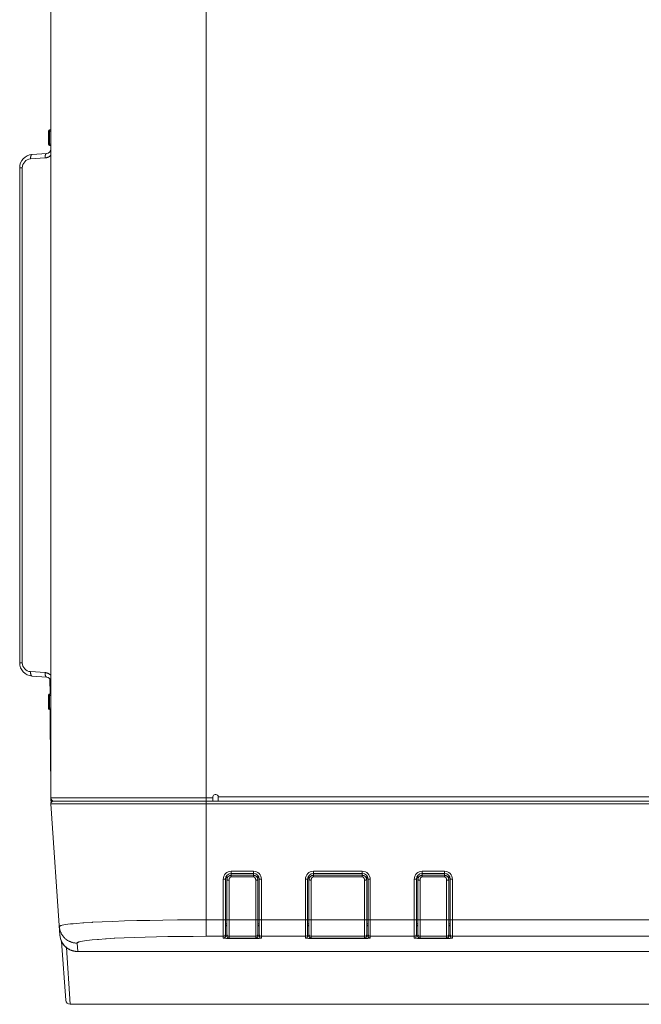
# Model space of a CAD drawing. Header units: millimetres. Extents: x 0 to 420, y -297 to 0.
# Tile 39 of 44: x 181 to 209, y -120 to -76. Entities that reach past the tile are written whole.
import ezdxf

# ---------------------------------------------------------------- set-up
doc = ezdxf.new("R2010")
doc.units = ezdxf.units.MM
doc.header["$MEASUREMENT"] = 0
doc.layers.add('レイヤー 1', color=7, linetype='Continuous', lineweight=0)

# ---------------------------------------------------------------- blocks, each defined once
blk = doc.blocks.new('Block_1')
at = {"layer": 'レイヤー 1', "color": 18, "lineweight": 18, "true_color": 0x000000}
for p, q in [((182.336, -110.901), (182.336, -35.678)), ((189.336, -110.901), (189.336, -74.881)), ((182.276, -81.371), (182.276, -80.671)), ((182.336, -80.671), (182.276, -80.671)), ((182.236, -81.331), (182.236, -80.711)), ((182.236, -80.731), (182.336, -80.731)), ((182.236, -81.311), (182.336, -81.311)), ((182.336, -81.371), (182.276, -81.371)), ((182.083, -81.933), (181.427, -81.979)), ((181.494, -81.78), (182.15, -81.734)), ((180.936, -104.663), (180.936, -82.378)), ((180.936, -82.378), (181.055, -82.378)), ((181.055, -104.663), (181.055, -82.378)), ((180.936, -104.663), (181.055, -104.663)), ((181.427, -105.062), (182.083, -105.108)), ((182.15, -105.308), (181.494, -105.262)), ((182.303, -106.071), (182.299, -105.392)), ((182.303, -105.945), (182.336, -105.945)), ((182.236, -106.731), (182.236, -106.111)), ((182.236, -106.131), (182.336, -106.131)), ((182.276, -106.771), (182.276, -106.071)), ((182.336, -106.071), (182.276, -106.071)), ((182.236, -106.711), (182.336, -106.711)), ((182.336, -106.771), (182.276, -106.771)), ((182.323, -109.5), (182.307, -106.771)), ((182.323, -109.38), (182.336, -109.38)), ((182.336, -110.741), (189.636, -110.741)), ((182.348, -110.801), (182.336, -110.801)), ((189.636, -110.901), (189.636, -110.701)), ((189.776, -110.601), (189.736, -110.601)), ((189.876, -110.701), (189.876, -110.901)), ((235.496, -110.701), (189.876, -110.701)), ((240.036, -110.901), (182.336, -110.901)), ((182.751, -116.935), (182.337, -111.008)), ((240.036, -111.008), (182.337, -111.008)), ((189.336, -116.98), (189.336, -110.901)), ((190.266, -116.957), (190.266, -114.239)), ((190.466, -114.304), (190.466, -114.052)), ((190.466, -114.052), (191.466, -114.052)), ((190.466, -114.145), (191.466, -114.145)), ((190.466, -114.231), (191.466, -114.231)), ((190.466, -114.304), (191.466, -114.304)), ((191.466, -114.052), (191.466, -114.304)), ((191.666, -114.238), (191.666, -116.957)), ((193.966, -116.957), (193.966, -114.239)), ((194.166, -114.052), (196.366, -114.052)), ((194.166, -114.304), (194.166, -114.052)), ((194.166, -114.145), (196.366, -114.145)), ((194.166, -114.231), (196.366, -114.231)), ((194.166, -114.304), (196.366, -114.304)), ((196.366, -114.052), (196.366, -114.304)), ((196.566, -114.238), (196.566, -116.957)), ((198.866, -116.957), (198.866, -114.239)), ((199.066, -114.052), (200.066, -114.052)), ((199.066, -114.304), (199.066, -114.052)), ((199.066, -114.145), (200.066, -114.145)), ((199.066, -114.231), (200.066, -114.231)), ((199.066, -114.304), (200.066, -114.304)), ((200.066, -114.052), (200.066, -114.304)), ((200.266, -114.238), (200.266, -116.957)), ((190.106, -117.057), (190.106, -114.412)), ((190.206, -116.957), (190.206, -114.405)), ((190.366, -117.057), (190.366, -114.445)), ((191.566, -114.445), (191.566, -117.057)), ((191.726, -114.405), (191.726, -116.957)), ((191.826, -114.412), (191.826, -117.057)), ((193.806, -117.057), (193.806, -114.412)), ((193.906, -116.957), (193.906, -114.405)), ((194.066, -117.057), (194.066, -114.445)), ((196.466, -114.445), (196.466, -117.057)), ((196.626, -114.405), (196.626, -116.957)), ((196.726, -114.412), (196.726, -117.057)), ((198.706, -117.057), (198.706, -114.412)), ((198.806, -116.957), (198.806, -114.405)), ((198.966, -117.057), (198.966, -114.445)), ((200.166, -114.445), (200.166, -117.057)), ((200.326, -114.405), (200.326, -116.957)), ((200.426, -114.412), (200.426, -117.057)), ((189.336, -116.236), (190.106, -116.236)), ((190.266, -116.233), (190.206, -116.233)), ((190.266, -116.418), (190.206, -116.418)), ((190.266, -116.496), (190.206, -116.496)), ((190.366, -116.236), (191.566, -116.236)), ((191.726, -116.233), (191.666, -116.233)), ((191.726, -116.418), (191.666, -116.418)), ((191.726, -116.496), (191.666, -116.496)), ((191.826, -116.236), (193.806, -116.236)), ((193.966, -116.233), (193.906, -116.233)), ((193.966, -116.418), (193.906, -116.418)), ((193.906, -116.496), (193.966, -116.496)), ((194.066, -116.236), (196.466, -116.236)), ((196.626, -116.233), (196.566, -116.233)), ((196.626, -116.418), (196.566, -116.418)), ((196.626, -116.496), (196.566, -116.496)), ((196.726, -116.236), (198.706, -116.236)), ((198.866, -116.233), (198.806, -116.233)), ((198.866, -116.418), (198.806, -116.418)), ((198.806, -116.496), (198.866, -116.496)), ((198.966, -116.236), (200.166, -116.236)), ((200.326, -116.233), (200.266, -116.233)), ((200.326, -116.418), (200.266, -116.418)), ((200.266, -116.496), (200.326, -116.496)), ((200.426, -116.236), (236.036, -116.236)), ((189.336, -116.98), (190.106, -116.98)), ((190.366, -116.98), (191.566, -116.98)), ((191.65, -117.011), (191.65, -117.011)), ((191.656, -117), (191.657, -116.998)), ((191.826, -116.98), (193.806, -116.98)), ((194.066, -116.98), (196.466, -116.98)), ((196.55, -117.011), (196.55, -117.011)), ((196.556, -117), (196.557, -116.998)), ((196.726, -116.98), (198.706, -116.98)), ((198.966, -116.98), (200.166, -116.98)), ((200.25, -117.011), (200.25, -117.011)), ((200.256, -117), (200.257, -116.998)), ((200.426, -116.98), (236.036, -116.98)), ((182.806, -117.175), (182.808, -117.18)), ((182.824, -117.217), (183.009, -119.855)), ((183.548, -117.661), (183.522, -117.285)), ((191.476, -117.062), (190.466, -117.062)), ((191.466, -117.062), (190.466, -117.062)), ((190.466, -117.076), (190.466, -117.062)), ((191.466, -117.076), (190.466, -117.076)), ((191.466, -117.076), (191.466, -117.062)), ((196.376, -117.062), (194.166, -117.062)), ((196.366, -117.062), (194.166, -117.062)), ((194.166, -117.076), (194.166, -117.062)), ((196.366, -117.076), (194.166, -117.076)), ((196.366, -117.076), (196.366, -117.062)), ((200.076, -117.062), (199.066, -117.062)), ((200.066, -117.062), (199.066, -117.062)), ((199.066, -117.076), (199.066, -117.062)), ((200.066, -117.076), (199.066, -117.076)), ((200.066, -117.076), (200.066, -117.062)), ((183.208, -120.041), (183.041, -117.487)), ((183.548, -117.662), (183.548, -117.661)), ((238.824, -117.661), (183.548, -117.661)), ((238.824, -117.662), (183.548, -117.662)), ((183.208, -120.041), (239.264, -120.041))]:
    blk.add_line(p, q, dxfattribs=at)
for points in [[(181.494, -81.78), (181.49, -81.78), (181.486, -81.781), (181.482, -81.783), (181.479, -81.784), (181.475, -81.787), (181.471, -81.79), (181.467, -81.794), (181.465, -81.796), (181.461, -81.801), (181.457, -81.807), (181.453, -81.813), (181.452, -81.815), (181.448, -81.823), (181.445, -81.831), (181.442, -81.84), (181.439, -81.85), (181.436, -81.861), (181.434, -81.87), (181.431, -81.883), (181.429, -81.896), (181.428, -81.904), (181.427, -81.919), (181.426, -81.934), (181.426, -81.949), (181.426, -81.965), (181.427, -81.979)], [(182.15, -81.734), (182.146, -81.734), (182.142, -81.735), (182.138, -81.737), (182.135, -81.739), (182.131, -81.741), (182.127, -81.744), (182.123, -81.748), (182.121, -81.751), (182.117, -81.756), (182.113, -81.761), (182.109, -81.768), (182.108, -81.769), (182.104, -81.777), (182.101, -81.785), (182.098, -81.794), (182.094, -81.804), (182.091, -81.815), (182.089, -81.824), (182.087, -81.837), (182.085, -81.85), (182.084, -81.858), (182.083, -81.873), (182.082, -81.888), (182.082, -81.903), (182.082, -81.919), (182.083, -81.933)], [(182.336, -81.818), (182.326, -81.828), (182.315, -81.838), (182.304, -81.847), (182.292, -81.856), (182.282, -81.864), (182.27, -81.872), (182.257, -81.879), (182.244, -81.886), (182.231, -81.893), (182.218, -81.899), (182.205, -81.905), (182.191, -81.91), (182.178, -81.915), (182.164, -81.919), (182.149, -81.923), (182.135, -81.926), (182.126, -81.928), (182.112, -81.93), (182.097, -81.932), (182.083, -81.933)], [(181.494, -105.262), (181.49, -105.261), (181.486, -105.26), (181.482, -105.259), (181.479, -105.257), (181.475, -105.255), (181.471, -105.251), (181.467, -105.248), (181.465, -105.245), (181.461, -105.24), (181.457, -105.234), (181.453, -105.228), (181.452, -105.226), (181.448, -105.219), (181.445, -105.21), (181.442, -105.201), (181.439, -105.191), (181.436, -105.18), (181.434, -105.171), (181.431, -105.159), (181.429, -105.145), (181.428, -105.137), (181.427, -105.123), (181.426, -105.108), (181.426, -105.092), (181.426, -105.077), (181.427, -105.062)], [(182.15, -105.308), (182.146, -105.307), (182.142, -105.306), (182.138, -105.304), (182.135, -105.303), (182.131, -105.3), (182.127, -105.297), (182.123, -105.294), (182.121, -105.291), (182.117, -105.286), (182.113, -105.28), (182.109, -105.274), (182.108, -105.272), (182.104, -105.265), (182.101, -105.256), (182.098, -105.247), (182.094, -105.237), (182.091, -105.226), (182.089, -105.217), (182.087, -105.205), (182.085, -105.191), (182.084, -105.183), (182.083, -105.169), (182.082, -105.154), (182.082, -105.138), (182.082, -105.122), (182.083, -105.108)], [(182.083, -105.108), (182.097, -105.109), (182.112, -105.111), (182.126, -105.114), (182.135, -105.115), (182.149, -105.119), (182.164, -105.122), (182.178, -105.127), (182.191, -105.131), (182.205, -105.137), (182.218, -105.142), (182.231, -105.148), (182.244, -105.155), (182.257, -105.162), (182.27, -105.17), (182.282, -105.178), (182.292, -105.185), (182.304, -105.194), (182.315, -105.203), (182.326, -105.213), (182.336, -105.223)], [(190.266, -114.438), (190.266, -114.427), (190.267, -114.417), (190.267, -114.414), (190.269, -114.403), (190.271, -114.393), (190.273, -114.383), (190.276, -114.372), (190.28, -114.362), (190.284, -114.353), (190.288, -114.343), (190.293, -114.334), (190.296, -114.33), (190.301, -114.321), (190.308, -114.312), (190.314, -114.304), (190.321, -114.296), (190.327, -114.289), (190.335, -114.282), (190.342, -114.276), (190.351, -114.269), (190.359, -114.264), (190.368, -114.258), (190.377, -114.253), (190.386, -114.249), (190.395, -114.245), (190.396, -114.245), (190.405, -114.241), (190.415, -114.238), (190.425, -114.236), (190.435, -114.234), (190.445, -114.232), (190.446, -114.232), (190.456, -114.232), (190.466, -114.231)], [(190.366, -114.445), (190.366, -114.438), (190.367, -114.427), (190.368, -114.417), (190.37, -114.407), (190.372, -114.398), (190.372, -114.396), (190.375, -114.387), (190.378, -114.378), (190.382, -114.369), (190.385, -114.361), (190.39, -114.354), (190.394, -114.347), (190.399, -114.341), (190.404, -114.335), (190.405, -114.333), (190.41, -114.328), (190.416, -114.323), (190.421, -114.319), (190.425, -114.316), (190.431, -114.313), (190.437, -114.31), (190.443, -114.308), (190.448, -114.306), (190.454, -114.305), (190.46, -114.304), (190.466, -114.304)], [(191.466, -114.231), (191.476, -114.232), (191.486, -114.232), (191.487, -114.232), (191.497, -114.234), (191.507, -114.236), (191.517, -114.238), (191.527, -114.241), (191.537, -114.245), (191.537, -114.245), (191.546, -114.249), (191.556, -114.253), (191.565, -114.258), (191.573, -114.264), (191.582, -114.269), (191.59, -114.276), (191.598, -114.282), (191.605, -114.289), (191.611, -114.296), (191.618, -114.304), (191.625, -114.312), (191.631, -114.321), (191.636, -114.33), (191.639, -114.334), (191.644, -114.343), (191.648, -114.353), (191.652, -114.362), (191.656, -114.372), (191.659, -114.383), (191.661, -114.393), (191.663, -114.403), (191.665, -114.414), (191.665, -114.417), (191.666, -114.427), (191.666, -114.438)], [(191.466, -114.304), (191.472, -114.304), (191.478, -114.305), (191.484, -114.306), (191.49, -114.308), (191.495, -114.31), (191.501, -114.313), (191.507, -114.316), (191.511, -114.319), (191.516, -114.323), (191.522, -114.328), (191.527, -114.333), (191.528, -114.335), (191.533, -114.341), (191.538, -114.347), (191.542, -114.354), (191.547, -114.361), (191.551, -114.369), (191.554, -114.378), (191.557, -114.387), (191.56, -114.396), (191.56, -114.398), (191.562, -114.407), (191.564, -114.417), (191.565, -114.427), (191.566, -114.438), (191.566, -114.445)], [(193.966, -114.438), (193.966, -114.427), (193.967, -114.417), (193.967, -114.414), (193.969, -114.403), (193.971, -114.393), (193.973, -114.383), (193.976, -114.372), (193.98, -114.362), (193.984, -114.353), (193.988, -114.343), (193.993, -114.334), (193.996, -114.33), (194.001, -114.321), (194.008, -114.312), (194.014, -114.304), (194.021, -114.296), (194.027, -114.289), (194.035, -114.282), (194.042, -114.276), (194.051, -114.269), (194.059, -114.264), (194.068, -114.258), (194.077, -114.253), (194.086, -114.249), (194.095, -114.245), (194.096, -114.245), (194.105, -114.241), (194.115, -114.238), (194.125, -114.236), (194.135, -114.234), (194.145, -114.232), (194.146, -114.232), (194.156, -114.232), (194.166, -114.231)], [(194.066, -114.445), (194.066, -114.438), (194.067, -114.427), (194.068, -114.417), (194.07, -114.407), (194.072, -114.398), (194.072, -114.396), (194.075, -114.387), (194.078, -114.378), (194.082, -114.369), (194.085, -114.361), (194.09, -114.354), (194.094, -114.347), (194.099, -114.341), (194.104, -114.335), (194.105, -114.333), (194.11, -114.328), (194.116, -114.323), (194.121, -114.319), (194.125, -114.316), (194.131, -114.313), (194.137, -114.31), (194.143, -114.308), (194.148, -114.306), (194.154, -114.305), (194.16, -114.304), (194.166, -114.304)], [(196.366, -114.231), (196.376, -114.232), (196.386, -114.232), (196.387, -114.232), (196.397, -114.234), (196.407, -114.236), (196.417, -114.238), (196.427, -114.241), (196.437, -114.245), (196.437, -114.245), (196.446, -114.249), (196.456, -114.253), (196.465, -114.258), (196.473, -114.264), (196.482, -114.269), (196.49, -114.276), (196.498, -114.282), (196.505, -114.289), (196.511, -114.296), (196.518, -114.304), (196.525, -114.312), (196.531, -114.321), (196.536, -114.33), (196.539, -114.334), (196.544, -114.343), (196.548, -114.353), (196.552, -114.362), (196.556, -114.372), (196.559, -114.383), (196.561, -114.393), (196.563, -114.403), (196.565, -114.414), (196.565, -114.417), (196.566, -114.427), (196.566, -114.438)], [(196.366, -114.304), (196.372, -114.304), (196.378, -114.305), (196.384, -114.306), (196.39, -114.308), (196.395, -114.31), (196.401, -114.313), (196.407, -114.316), (196.411, -114.319), (196.416, -114.323), (196.422, -114.328), (196.427, -114.333), (196.428, -114.335), (196.433, -114.341), (196.438, -114.347), (196.442, -114.354), (196.447, -114.361), (196.451, -114.369), (196.454, -114.378), (196.457, -114.387), (196.46, -114.396), (196.46, -114.398), (196.462, -114.407), (196.464, -114.417), (196.465, -114.427), (196.466, -114.438), (196.466, -114.445)], [(198.866, -114.438), (198.866, -114.427), (198.867, -114.417), (198.867, -114.414), (198.869, -114.403), (198.871, -114.393), (198.873, -114.383), (198.876, -114.372), (198.88, -114.362), (198.884, -114.353), (198.888, -114.343), (198.893, -114.334), (198.896, -114.33), (198.901, -114.321), (198.908, -114.312), (198.914, -114.304), (198.921, -114.296), (198.927, -114.289), (198.935, -114.282), (198.942, -114.276), (198.951, -114.269), (198.959, -114.264), (198.968, -114.258), (198.977, -114.253), (198.986, -114.249), (198.995, -114.245), (198.996, -114.245), (199.005, -114.241), (199.015, -114.238), (199.025, -114.236), (199.035, -114.234), (199.045, -114.232), (199.046, -114.232), (199.056, -114.232), (199.066, -114.231)], [(198.966, -114.445), (198.966, -114.438), (198.967, -114.427), (198.968, -114.417), (198.97, -114.407), (198.972, -114.398), (198.972, -114.396), (198.975, -114.387), (198.978, -114.378), (198.982, -114.369), (198.985, -114.361), (198.99, -114.354), (198.994, -114.347), (198.999, -114.341), (199.004, -114.335), (199.005, -114.333), (199.01, -114.328), (199.016, -114.323), (199.021, -114.319), (199.025, -114.316), (199.031, -114.313), (199.037, -114.31), (199.043, -114.308), (199.048, -114.306), (199.054, -114.305), (199.06, -114.304), (199.066, -114.304)], [(200.066, -114.231), (200.076, -114.232), (200.086, -114.232), (200.087, -114.232), (200.097, -114.234), (200.107, -114.236), (200.117, -114.238), (200.127, -114.241), (200.137, -114.245), (200.137, -114.245), (200.146, -114.249), (200.156, -114.253), (200.165, -114.258), (200.173, -114.264), (200.182, -114.269), (200.19, -114.276), (200.198, -114.282), (200.205, -114.289), (200.211, -114.296), (200.218, -114.304), (200.225, -114.312), (200.231, -114.321), (200.236, -114.33), (200.239, -114.334), (200.244, -114.343), (200.248, -114.353), (200.252, -114.362), (200.256, -114.372), (200.259, -114.383), (200.261, -114.393), (200.263, -114.403), (200.265, -114.414), (200.265, -114.417), (200.266, -114.427), (200.266, -114.438)], [(200.066, -114.304), (200.072, -114.304), (200.078, -114.305), (200.084, -114.306), (200.09, -114.308), (200.095, -114.31), (200.101, -114.313), (200.107, -114.316), (200.111, -114.319), (200.116, -114.323), (200.122, -114.328), (200.127, -114.333), (200.128, -114.335), (200.133, -114.341), (200.138, -114.347), (200.142, -114.354), (200.147, -114.361), (200.151, -114.369), (200.154, -114.378), (200.157, -114.387), (200.16, -114.396), (200.16, -114.398), (200.162, -114.407), (200.164, -114.417), (200.165, -114.427), (200.166, -114.438), (200.166, -114.445)], [(190.106, -114.412), (190.116, -114.412), (190.126, -114.411), (190.134, -114.411), (190.144, -114.411), (190.152, -114.411), (190.162, -114.41), (190.167, -114.41), (190.177, -114.41), (190.179, -114.409), (190.189, -114.408), (190.191, -114.408), (190.198, -114.407), (190.201, -114.407), (190.204, -114.406), (190.204, -114.406), (190.206, -114.405), (190.206, -114.405), (190.206, -114.405)], [(190.266, -114.438), (190.266, -114.438), (190.267, -114.439), (190.268, -114.439), (190.268, -114.439), (190.271, -114.44), (190.274, -114.441), (190.281, -114.442), (190.283, -114.442), (190.285, -114.442), (190.295, -114.443), (190.3, -114.443), (190.311, -114.444), (190.318, -114.444), (190.328, -114.444), (190.336, -114.445), (190.347, -114.445), (190.356, -114.445), (190.366, -114.445)], [(191.666, -114.438), (191.666, -114.438), (191.666, -114.439), (191.664, -114.439), (191.664, -114.439), (191.661, -114.44), (191.658, -114.441), (191.651, -114.442), (191.649, -114.442), (191.647, -114.442), (191.637, -114.443), (191.632, -114.443), (191.622, -114.444), (191.614, -114.444), (191.604, -114.444), (191.596, -114.445), (191.586, -114.445), (191.576, -114.445), (191.566, -114.445)], [(191.826, -114.412), (191.817, -114.412), (191.807, -114.411), (191.798, -114.411), (191.788, -114.411), (191.781, -114.411), (191.771, -114.41), (191.765, -114.41), (191.755, -114.41), (191.753, -114.409), (191.743, -114.408), (191.741, -114.408), (191.734, -114.407), (191.732, -114.407), (191.728, -114.406), (191.728, -114.406), (191.727, -114.405), (191.726, -114.405), (191.726, -114.405)], [(193.806, -114.412), (193.816, -114.412), (193.826, -114.411), (193.834, -114.411), (193.844, -114.411), (193.852, -114.411), (193.862, -114.41), (193.867, -114.41), (193.877, -114.41), (193.879, -114.409), (193.889, -114.408), (193.891, -114.408), (193.898, -114.407), (193.901, -114.407), (193.904, -114.406), (193.904, -114.406), (193.906, -114.405), (193.906, -114.405), (193.906, -114.405)], [(193.966, -114.438), (193.966, -114.438), (193.967, -114.439), (193.968, -114.439), (193.968, -114.439), (193.971, -114.44), (193.974, -114.441), (193.981, -114.442), (193.983, -114.442), (193.985, -114.442), (193.995, -114.443), (194, -114.443), (194.011, -114.444), (194.018, -114.444), (194.028, -114.444), (194.036, -114.445), (194.047, -114.445), (194.056, -114.445), (194.066, -114.445)], [(196.566, -114.438), (196.566, -114.438), (196.566, -114.439), (196.564, -114.439), (196.564, -114.439), (196.561, -114.44), (196.558, -114.441), (196.551, -114.442), (196.549, -114.442), (196.547, -114.442), (196.537, -114.443), (196.532, -114.443), (196.522, -114.444), (196.514, -114.444), (196.504, -114.444), (196.496, -114.445), (196.486, -114.445), (196.476, -114.445), (196.466, -114.445)], [(196.726, -114.412), (196.717, -114.412), (196.707, -114.411), (196.698, -114.411), (196.688, -114.411), (196.681, -114.411), (196.671, -114.41), (196.665, -114.41), (196.655, -114.41), (196.653, -114.409), (196.643, -114.408), (196.641, -114.408), (196.634, -114.407), (196.632, -114.407), (196.628, -114.406), (196.628, -114.406), (196.627, -114.405), (196.626, -114.405), (196.626, -114.405)], [(198.706, -114.412), (198.716, -114.412), (198.726, -114.411), (198.734, -114.411), (198.744, -114.411), (198.752, -114.411), (198.762, -114.41), (198.767, -114.41), (198.777, -114.41), (198.779, -114.409), (198.789, -114.408), (198.791, -114.408), (198.798, -114.407), (198.801, -114.407), (198.804, -114.406), (198.804, -114.406), (198.806, -114.405), (198.806, -114.405), (198.806, -114.405)], [(198.866, -114.438), (198.866, -114.438), (198.867, -114.439), (198.868, -114.439), (198.868, -114.439), (198.871, -114.44), (198.874, -114.441), (198.881, -114.442), (198.883, -114.442), (198.885, -114.442), (198.895, -114.443), (198.9, -114.443), (198.911, -114.444), (198.918, -114.444), (198.928, -114.444), (198.936, -114.445), (198.947, -114.445), (198.956, -114.445), (198.966, -114.445)], [(200.266, -114.438), (200.266, -114.438), (200.266, -114.439), (200.264, -114.439), (200.264, -114.439), (200.261, -114.44), (200.258, -114.441), (200.251, -114.442), (200.249, -114.442), (200.247, -114.442), (200.237, -114.443), (200.232, -114.443), (200.222, -114.444), (200.214, -114.444), (200.204, -114.444), (200.196, -114.445), (200.186, -114.445), (200.176, -114.445), (200.166, -114.445)], [(200.426, -114.412), (200.417, -114.412), (200.407, -114.411), (200.398, -114.411), (200.388, -114.411), (200.381, -114.411), (200.371, -114.41), (200.365, -114.41), (200.355, -114.41), (200.353, -114.409), (200.343, -114.408), (200.341, -114.408), (200.334, -114.407), (200.332, -114.407), (200.328, -114.406), (200.328, -114.406), (200.327, -114.405), (200.326, -114.405), (200.326, -114.405)], [(182.724, -116.542), (182.725, -116.535), (182.731, -116.527), (182.74, -116.52), (182.753, -116.512), (182.771, -116.505), (182.792, -116.497), (182.818, -116.49), (182.847, -116.483), (182.917, -116.468), (183.003, -116.454), (183.104, -116.439), (183.22, -116.425), (183.351, -116.412), (183.497, -116.398), (183.782, -116.376), (183.83, -116.373), (184.196, -116.35), (184.216, -116.348), (184.652, -116.326), (185.133, -116.306), (185.654, -116.288), (186.212, -116.273), (186.799, -116.26), (187.379, -116.25), (188.043, -116.242), (188.672, -116.238), (189.336, -116.236)], [(182.724, -116.542), (182.726, -116.568), (182.729, -116.595), (182.732, -116.613), (182.736, -116.639), (182.742, -116.664), (182.748, -116.69), (182.755, -116.715), (182.763, -116.74), (182.772, -116.765), (182.778, -116.782), (182.789, -116.807), (182.8, -116.83), (182.811, -116.854), (182.824, -116.877), (182.833, -116.893), (182.847, -116.915), (182.861, -116.937), (182.876, -116.959), (182.892, -116.98), (182.909, -117), (182.926, -117.02), (182.939, -117.034), (182.957, -117.053), (182.976, -117.071), (182.996, -117.088), (183.016, -117.106), (183.037, -117.122), (183.051, -117.133), (183.073, -117.148), (183.095, -117.162), (183.117, -117.176), (183.14, -117.189), (183.164, -117.201), (183.18, -117.209), (183.204, -117.22), (183.228, -117.23), (183.253, -117.239), (183.278, -117.248), (183.295, -117.253), (183.321, -117.26), (183.347, -117.266), (183.372, -117.271), (183.398, -117.276), (183.425, -117.28), (183.451, -117.282), (183.469, -117.284), (183.495, -117.285), (183.522, -117.285)], [(190.106, -116.236), (190.116, -116.236), (190.126, -116.236), (190.134, -116.236), (190.144, -116.236), (190.152, -116.236), (190.162, -116.235), (190.167, -116.235), (190.177, -116.234), (190.179, -116.234), (190.189, -116.233), (190.191, -116.233), (190.198, -116.232), (190.201, -116.232), (190.204, -116.231), (190.204, -116.231), (190.206, -116.23), (190.206, -116.23), (190.206, -116.229)], [(190.206, -116.496), (190.206, -116.497), (190.207, -116.497), (190.207, -116.497), (190.209, -116.498), (190.21, -116.499), (190.215, -116.5), (190.215, -116.5), (190.222, -116.501), (190.224, -116.501), (190.23, -116.502), (190.234, -116.502), (190.24, -116.503), (190.242, -116.503), (190.248, -116.504), (190.254, -116.504), (190.26, -116.505), (190.266, -116.505)], [(190.266, -116.229), (190.266, -116.23), (190.267, -116.23), (190.268, -116.231), (190.268, -116.231), (190.271, -116.232), (190.274, -116.232), (190.281, -116.233), (190.283, -116.233), (190.285, -116.234), (190.295, -116.234), (190.3, -116.235), (190.311, -116.235), (190.318, -116.236), (190.328, -116.236), (190.336, -116.236), (190.347, -116.236), (190.356, -116.236), (190.366, -116.236)], [(191.666, -116.229), (191.666, -116.23), (191.666, -116.23), (191.664, -116.231), (191.664, -116.231), (191.661, -116.232), (191.658, -116.232), (191.651, -116.233), (191.649, -116.233), (191.647, -116.234), (191.637, -116.234), (191.632, -116.235), (191.622, -116.235), (191.614, -116.236), (191.604, -116.236), (191.596, -116.236), (191.586, -116.236), (191.576, -116.236), (191.566, -116.236)], [(191.666, -116.505), (191.667, -116.505), (191.673, -116.504), (191.68, -116.504), (191.686, -116.504), (191.692, -116.503), (191.696, -116.503), (191.702, -116.502), (191.705, -116.502), (191.711, -116.501), (191.711, -116.501), (191.717, -116.5), (191.722, -116.499), (191.723, -116.498), (191.725, -116.497), (191.725, -116.497), (191.726, -116.497), (191.726, -116.496)], [(191.826, -116.236), (191.817, -116.236), (191.807, -116.236), (191.798, -116.236), (191.788, -116.236), (191.781, -116.236), (191.771, -116.235), (191.765, -116.235), (191.755, -116.234), (191.753, -116.234), (191.743, -116.233), (191.741, -116.233), (191.734, -116.232), (191.732, -116.232), (191.728, -116.231), (191.728, -116.231), (191.727, -116.23), (191.726, -116.23), (191.726, -116.229)], [(193.806, -116.236), (193.816, -116.236), (193.826, -116.236), (193.834, -116.236), (193.844, -116.236), (193.852, -116.236), (193.862, -116.235), (193.867, -116.235), (193.877, -116.234), (193.879, -116.234), (193.889, -116.233), (193.891, -116.233), (193.898, -116.232), (193.901, -116.232), (193.904, -116.231), (193.904, -116.231), (193.906, -116.23), (193.906, -116.23), (193.906, -116.229)], [(193.906, -116.496), (193.906, -116.497), (193.907, -116.497), (193.907, -116.497), (193.909, -116.498), (193.91, -116.499), (193.915, -116.5), (193.915, -116.5), (193.922, -116.501), (193.924, -116.501), (193.93, -116.502), (193.934, -116.502), (193.94, -116.503), (193.942, -116.503), (193.948, -116.504), (193.954, -116.504), (193.96, -116.505), (193.966, -116.505)], [(193.966, -116.229), (193.966, -116.23), (193.967, -116.23), (193.968, -116.231), (193.968, -116.231), (193.971, -116.232), (193.974, -116.232), (193.981, -116.233), (193.983, -116.233), (193.985, -116.234), (193.995, -116.234), (194, -116.235), (194.011, -116.235), (194.018, -116.236), (194.028, -116.236), (194.036, -116.236), (194.047, -116.236), (194.056, -116.236), (194.066, -116.236)], [(196.566, -116.229), (196.566, -116.23), (196.566, -116.23), (196.564, -116.231), (196.564, -116.231), (196.561, -116.232), (196.558, -116.232), (196.551, -116.233), (196.549, -116.233), (196.547, -116.234), (196.537, -116.234), (196.532, -116.235), (196.522, -116.235), (196.514, -116.236), (196.504, -116.236), (196.496, -116.236), (196.486, -116.236), (196.476, -116.236), (196.466, -116.236)], [(196.566, -116.505), (196.567, -116.505), (196.573, -116.504), (196.58, -116.504), (196.586, -116.504), (196.592, -116.503), (196.596, -116.503), (196.602, -116.502), (196.605, -116.502), (196.611, -116.501), (196.611, -116.501), (196.617, -116.5), (196.622, -116.499), (196.623, -116.498), (196.625, -116.497), (196.625, -116.497), (196.626, -116.497), (196.626, -116.496)], [(196.726, -116.236), (196.717, -116.236), (196.707, -116.236), (196.698, -116.236), (196.688, -116.236), (196.681, -116.236), (196.671, -116.235), (196.665, -116.235), (196.655, -116.234), (196.653, -116.234), (196.643, -116.233), (196.641, -116.233), (196.634, -116.232), (196.632, -116.232), (196.628, -116.231), (196.628, -116.231), (196.627, -116.23), (196.626, -116.23), (196.626, -116.229)], [(198.706, -116.236), (198.716, -116.236), (198.726, -116.236), (198.734, -116.236), (198.744, -116.236), (198.752, -116.236), (198.762, -116.235), (198.767, -116.235), (198.777, -116.234), (198.779, -116.234), (198.789, -116.233), (198.791, -116.233), (198.798, -116.232), (198.801, -116.232), (198.804, -116.231), (198.804, -116.231), (198.806, -116.23), (198.806, -116.23), (198.806, -116.229)], [(198.806, -116.496), (198.806, -116.497), (198.807, -116.497), (198.807, -116.497), (198.809, -116.498), (198.81, -116.499), (198.815, -116.5), (198.815, -116.5), (198.822, -116.501), (198.824, -116.501), (198.83, -116.502), (198.834, -116.502), (198.84, -116.503), (198.842, -116.503), (198.848, -116.504), (198.854, -116.504), (198.86, -116.505), (198.866, -116.505)], [(198.866, -116.229), (198.866, -116.23), (198.867, -116.23), (198.868, -116.231), (198.868, -116.231), (198.871, -116.232), (198.874, -116.232), (198.881, -116.233), (198.883, -116.233), (198.885, -116.234), (198.895, -116.234), (198.9, -116.235), (198.911, -116.235), (198.918, -116.236), (198.928, -116.236), (198.936, -116.236), (198.947, -116.236), (198.956, -116.236), (198.966, -116.236)], [(200.266, -116.229), (200.266, -116.23), (200.266, -116.23), (200.264, -116.231), (200.264, -116.231), (200.261, -116.232), (200.258, -116.232), (200.251, -116.233), (200.249, -116.233), (200.247, -116.234), (200.237, -116.234), (200.232, -116.235), (200.222, -116.235), (200.214, -116.236), (200.204, -116.236), (200.196, -116.236), (200.186, -116.236), (200.176, -116.236), (200.166, -116.236)], [(200.266, -116.505), (200.267, -116.505), (200.273, -116.504), (200.28, -116.504), (200.286, -116.504), (200.292, -116.503), (200.296, -116.503), (200.302, -116.502), (200.305, -116.502), (200.311, -116.501), (200.311, -116.501), (200.317, -116.5), (200.322, -116.499), (200.323, -116.498), (200.325, -116.497), (200.325, -116.497), (200.326, -116.497), (200.326, -116.496)], [(200.426, -116.236), (200.417, -116.236), (200.407, -116.236), (200.398, -116.236), (200.388, -116.236), (200.381, -116.236), (200.371, -116.235), (200.365, -116.235), (200.355, -116.234), (200.353, -116.234), (200.343, -116.233), (200.341, -116.233), (200.334, -116.232), (200.332, -116.232), (200.328, -116.231), (200.328, -116.231), (200.327, -116.23), (200.326, -116.23), (200.326, -116.229)], [(182.751, -116.935), (182.755, -116.974), (182.761, -117.016), (182.769, -117.057), (182.78, -117.098), (182.792, -117.138), (182.806, -117.175)], [(183.522, -117.285), (183.523, -117.278), (183.528, -117.27), (183.536, -117.263), (183.548, -117.255), (183.563, -117.248), (183.582, -117.241), (183.604, -117.233), (183.63, -117.226), (183.691, -117.211), (183.767, -117.197), (183.855, -117.182), (183.958, -117.168), (184.073, -117.155), (184.2, -117.141), (184.435, -117.12), (184.493, -117.116), (184.795, -117.094), (184.833, -117.092), (185.198, -117.07), (185.216, -117.069), (185.639, -117.049), (186.098, -117.031), (186.588, -117.016), (187.105, -117.003), (187.614, -116.993), (188.198, -116.985), (188.751, -116.981), (189.336, -116.98)], [(190.267, -116.969), (190.266, -116.969), (190.26, -116.968), (190.253, -116.968), (190.247, -116.967), (190.241, -116.966), (190.24, -116.966), (190.234, -116.965), (190.228, -116.964), (190.222, -116.963), (190.22, -116.963), (190.215, -116.962), (190.21, -116.96), (190.209, -116.959), (190.207, -116.958), (190.207, -116.958), (190.206, -116.958), (190.206, -116.957)], [(190.266, -116.957), (190.267, -116.968), (190.269, -116.981), (190.273, -116.992), (190.277, -117.003), (190.283, -117.013), (190.29, -117.022), (190.297, -117.029), (190.304, -117.035), (190.312, -117.041), (190.319, -117.045), (190.327, -117.049), (190.334, -117.052), (190.34, -117.054), (190.346, -117.055), (190.351, -117.056), (190.356, -117.057), (190.361, -117.058), (190.366, -117.059), (190.371, -117.059), (190.377, -117.06), (190.384, -117.06), (190.391, -117.06), (190.398, -117.061), (190.406, -117.061), (190.415, -117.061), (190.425, -117.062), (190.435, -117.062), (190.445, -117.062), (190.457, -117.062), (190.466, -117.062)], [(191.476, -117.062), (191.487, -117.062), (191.498, -117.062), (191.508, -117.062), (191.517, -117.061), (191.526, -117.061), (191.534, -117.061), (191.542, -117.06), (191.549, -117.06), (191.555, -117.06), (191.561, -117.059), (191.566, -117.059), (191.571, -117.058), (191.576, -117.057), (191.581, -117.056), (191.586, -117.055), (191.592, -117.054), (191.599, -117.052), (191.606, -117.049), (191.613, -117.045), (191.621, -117.041), (191.628, -117.035), (191.635, -117.029), (191.642, -117.021), (191.649, -117.013), (191.655, -117.003), (191.66, -116.992), (191.663, -116.98), (191.665, -116.968), (191.666, -116.957)], [(191.65, -117.011), (191.646, -117.017), (191.641, -117.022), (191.637, -117.027), (191.632, -117.032), (191.626, -117.037), (191.62, -117.041), (191.614, -117.045), (191.607, -117.048), (191.601, -117.05), (191.594, -117.053), (191.587, -117.055), (191.581, -117.056), (191.573, -117.056), (191.566, -117.057)], [(191.726, -116.957), (191.726, -116.958), (191.725, -116.958), (191.725, -116.958), (191.724, -116.959), (191.722, -116.96), (191.718, -116.962), (191.712, -116.963), (191.71, -116.963), (191.71, -116.963), (191.704, -116.965), (191.698, -116.965), (191.691, -116.966), (191.69, -116.966), (191.684, -116.967), (191.678, -116.968), (191.672, -116.968), (191.665, -116.969)], [(193.967, -116.969), (193.966, -116.969), (193.96, -116.968), (193.953, -116.968), (193.947, -116.967), (193.941, -116.966), (193.94, -116.966), (193.934, -116.965), (193.928, -116.964), (193.922, -116.963), (193.92, -116.963), (193.915, -116.962), (193.91, -116.96), (193.909, -116.959), (193.907, -116.958), (193.907, -116.958), (193.906, -116.958), (193.906, -116.957)], [(193.966, -116.957), (193.967, -116.968), (193.969, -116.981), (193.973, -116.992), (193.977, -117.003), (193.983, -117.013), (193.99, -117.022), (193.997, -117.029), (194.004, -117.035), (194.012, -117.041), (194.019, -117.045), (194.027, -117.049), (194.034, -117.052), (194.04, -117.054), (194.046, -117.055), (194.051, -117.056), (194.056, -117.057), (194.061, -117.058), (194.066, -117.059), (194.071, -117.059), (194.077, -117.06), (194.084, -117.06), (194.091, -117.06), (194.098, -117.061), (194.106, -117.061), (194.115, -117.061), (194.125, -117.062), (194.135, -117.062), (194.145, -117.062), (194.157, -117.062), (194.166, -117.062)], [(196.376, -117.062), (196.387, -117.062), (196.398, -117.062), (196.408, -117.062), (196.417, -117.061), (196.426, -117.061), (196.434, -117.061), (196.442, -117.06), (196.449, -117.06), (196.455, -117.06), (196.461, -117.059), (196.466, -117.059), (196.471, -117.058), (196.476, -117.057), (196.481, -117.056), (196.486, -117.055), (196.492, -117.054), (196.499, -117.052), (196.506, -117.049), (196.513, -117.045), (196.521, -117.041), (196.528, -117.035), (196.535, -117.029), (196.542, -117.021), (196.549, -117.013), (196.555, -117.003), (196.56, -116.992), (196.563, -116.98), (196.565, -116.968), (196.566, -116.957)], [(196.55, -117.011), (196.546, -117.017), (196.541, -117.022), (196.537, -117.027), (196.532, -117.032), (196.526, -117.037), (196.52, -117.041), (196.514, -117.045), (196.507, -117.048), (196.501, -117.05), (196.494, -117.053), (196.487, -117.055), (196.481, -117.056), (196.473, -117.056), (196.466, -117.057)], [(196.626, -116.957), (196.626, -116.958), (196.625, -116.958), (196.625, -116.958), (196.624, -116.959), (196.622, -116.96), (196.618, -116.962), (196.612, -116.963), (196.61, -116.963), (196.61, -116.963), (196.604, -116.965), (196.598, -116.965), (196.591, -116.966), (196.59, -116.966), (196.584, -116.967), (196.578, -116.968), (196.572, -116.968), (196.565, -116.969)], [(198.867, -116.969), (198.866, -116.969), (198.86, -116.968), (198.853, -116.968), (198.847, -116.967), (198.841, -116.966), (198.84, -116.966), (198.834, -116.965), (198.828, -116.964), (198.822, -116.963), (198.82, -116.963), (198.815, -116.962), (198.81, -116.96), (198.809, -116.959), (198.807, -116.958), (198.807, -116.958), (198.806, -116.958), (198.806, -116.957)], [(198.866, -116.957), (198.867, -116.968), (198.869, -116.981), (198.873, -116.992), (198.877, -117.003), (198.883, -117.013), (198.89, -117.022), (198.897, -117.029), (198.904, -117.035), (198.912, -117.041), (198.919, -117.045), (198.927, -117.049), (198.934, -117.052), (198.94, -117.054), (198.946, -117.055), (198.951, -117.056), (198.956, -117.057), (198.961, -117.058), (198.966, -117.059), (198.971, -117.059), (198.977, -117.06), (198.984, -117.06), (198.991, -117.06), (198.998, -117.061), (199.006, -117.061), (199.015, -117.061), (199.025, -117.062), (199.035, -117.062), (199.045, -117.062), (199.057, -117.062), (199.066, -117.062)], [(200.076, -117.062), (200.087, -117.062), (200.098, -117.062), (200.108, -117.062), (200.117, -117.061), (200.126, -117.061), (200.134, -117.061), (200.142, -117.06), (200.149, -117.06), (200.155, -117.06), (200.161, -117.059), (200.166, -117.059), (200.171, -117.058), (200.176, -117.057), (200.181, -117.056), (200.186, -117.055), (200.192, -117.054), (200.199, -117.052), (200.206, -117.049), (200.213, -117.045), (200.221, -117.041), (200.228, -117.035), (200.235, -117.029), (200.242, -117.021), (200.249, -117.013), (200.255, -117.003), (200.26, -116.992), (200.263, -116.98), (200.265, -116.968), (200.266, -116.957)], [(200.25, -117.011), (200.246, -117.017), (200.241, -117.022), (200.237, -117.027), (200.232, -117.032), (200.226, -117.037), (200.22, -117.041), (200.214, -117.045), (200.207, -117.048), (200.201, -117.05), (200.194, -117.053), (200.187, -117.055), (200.181, -117.056), (200.173, -117.056), (200.166, -117.057)], [(200.326, -116.957), (200.326, -116.958), (200.325, -116.958), (200.325, -116.958), (200.324, -116.959), (200.322, -116.96), (200.318, -116.962), (200.312, -116.963), (200.31, -116.963), (200.31, -116.963), (200.304, -116.965), (200.298, -116.965), (200.291, -116.966), (200.29, -116.966), (200.284, -116.967), (200.278, -116.968), (200.272, -116.968), (200.265, -116.969)], [(182.808, -117.18), (182.823, -117.215), (182.843, -117.253), (182.865, -117.29), (182.888, -117.325), (182.913, -117.359), (182.94, -117.391), (182.968, -117.421), (182.997, -117.449), (183.027, -117.476), (183.059, -117.5), (183.091, -117.523), (183.124, -117.544), (183.158, -117.564), (183.192, -117.581), (183.227, -117.597), (183.262, -117.611), (183.298, -117.623), (183.333, -117.633), (183.369, -117.642), (183.406, -117.649), (183.442, -117.655), (183.478, -117.659), (183.515, -117.661), (183.548, -117.662)], [(183.141, -117.554), (183.125, -117.545), (183.108, -117.534), (183.091, -117.523), (183.074, -117.511), (183.057, -117.499), (183.041, -117.486), (183.025, -117.473), (183.009, -117.46), (182.994, -117.446), (182.979, -117.432), (182.965, -117.418), (182.951, -117.403), (182.945, -117.396), (182.931, -117.381), (182.918, -117.365), (182.906, -117.349), (182.893, -117.333), (182.882, -117.316), (182.871, -117.299), (182.86, -117.282)], [(190.466, -117.076), (190.432, -117.075), (190.396, -117.075), (190.364, -117.075), (190.328, -117.074), (190.302, -117.074), (190.266, -117.072), (190.248, -117.072), (190.211, -117.07), (190.188, -117.069), (190.167, -117.067), (190.149, -117.066), (190.133, -117.064), (190.13, -117.064), (190.122, -117.062), (190.121, -117.062), (190.113, -117.06), (190.11, -117.06), (190.108, -117.059), (190.107, -117.058), (190.106, -117.057), (190.106, -117.057)], [(190.466, -117.062), (190.457, -117.062), (190.447, -117.062), (190.438, -117.062), (190.428, -117.062), (190.421, -117.061), (190.41, -117.061), (190.405, -117.061), (190.395, -117.06), (190.393, -117.06), (190.383, -117.06), (190.382, -117.06), (190.374, -117.059), (190.37, -117.058), (190.368, -117.058), (190.368, -117.058), (190.367, -117.057), (190.366, -117.057), (190.366, -117.057)], [(191.566, -117.057), (191.566, -117.057), (191.566, -117.057), (191.564, -117.058), (191.564, -117.058), (191.562, -117.058), (191.558, -117.059), (191.55, -117.06), (191.549, -117.06), (191.547, -117.06), (191.537, -117.06), (191.532, -117.061), (191.522, -117.061), (191.514, -117.061), (191.504, -117.062), (191.496, -117.062), (191.486, -117.062), (191.476, -117.062), (191.466, -117.062)], [(191.826, -117.057), (191.826, -117.057), (191.825, -117.058), (191.824, -117.059), (191.822, -117.06), (191.819, -117.06), (191.811, -117.062), (191.811, -117.062), (191.802, -117.064), (191.799, -117.064), (191.784, -117.066), (191.765, -117.067), (191.744, -117.069), (191.721, -117.07), (191.702, -117.071), (191.666, -117.072), (191.64, -117.073), (191.604, -117.074), (191.573, -117.075), (191.536, -117.075), (191.502, -117.075), (191.466, -117.076)], [(194.166, -117.076), (194.132, -117.075), (194.096, -117.075), (194.064, -117.075), (194.028, -117.074), (194.002, -117.074), (193.966, -117.072), (193.948, -117.072), (193.911, -117.07), (193.888, -117.069), (193.867, -117.067), (193.849, -117.066), (193.833, -117.064), (193.83, -117.064), (193.822, -117.062), (193.821, -117.062), (193.813, -117.06), (193.81, -117.06), (193.808, -117.059), (193.807, -117.058), (193.806, -117.057), (193.806, -117.057)], [(194.166, -117.062), (194.157, -117.062), (194.147, -117.062), (194.138, -117.062), (194.128, -117.062), (194.121, -117.061), (194.11, -117.061), (194.105, -117.061), (194.095, -117.06), (194.093, -117.06), (194.083, -117.06), (194.082, -117.06), (194.074, -117.059), (194.07, -117.058), (194.068, -117.058), (194.068, -117.058), (194.067, -117.057), (194.066, -117.057), (194.066, -117.057)], [(196.466, -117.057), (196.466, -117.057), (196.466, -117.057), (196.464, -117.058), (196.464, -117.058), (196.462, -117.058), (196.458, -117.059), (196.45, -117.06), (196.449, -117.06), (196.447, -117.06), (196.437, -117.06), (196.432, -117.061), (196.422, -117.061), (196.414, -117.061), (196.404, -117.062), (196.396, -117.062), (196.386, -117.062), (196.376, -117.062), (196.366, -117.062)], [(196.726, -117.057), (196.726, -117.057), (196.725, -117.058), (196.724, -117.059), (196.722, -117.06), (196.719, -117.06), (196.711, -117.062), (196.711, -117.062), (196.702, -117.064), (196.699, -117.064), (196.684, -117.066), (196.665, -117.067), (196.644, -117.069), (196.621, -117.07), (196.602, -117.071), (196.566, -117.072), (196.54, -117.073), (196.504, -117.074), (196.473, -117.075), (196.436, -117.075), (196.402, -117.075), (196.366, -117.076)], [(199.066, -117.076), (199.032, -117.075), (198.996, -117.075), (198.964, -117.075), (198.928, -117.074), (198.902, -117.074), (198.866, -117.072), (198.848, -117.072), (198.811, -117.07), (198.788, -117.069), (198.767, -117.067), (198.749, -117.066), (198.733, -117.064), (198.73, -117.064), (198.722, -117.062), (198.721, -117.062), (198.713, -117.06), (198.71, -117.06), (198.708, -117.059), (198.707, -117.058), (198.706, -117.057), (198.706, -117.057)], [(199.066, -117.062), (199.057, -117.062), (199.047, -117.062), (199.038, -117.062), (199.028, -117.062), (199.021, -117.061), (199.01, -117.061), (199.005, -117.061), (198.995, -117.06), (198.993, -117.06), (198.983, -117.06), (198.982, -117.06), (198.974, -117.059), (198.97, -117.058), (198.968, -117.058), (198.968, -117.058), (198.967, -117.057), (198.966, -117.057), (198.966, -117.057)], [(200.166, -117.057), (200.166, -117.057), (200.166, -117.057), (200.164, -117.058), (200.164, -117.058), (200.162, -117.058), (200.158, -117.059), (200.15, -117.06), (200.149, -117.06), (200.147, -117.06), (200.137, -117.06), (200.132, -117.061), (200.122, -117.061), (200.114, -117.061), (200.104, -117.062), (200.096, -117.062), (200.086, -117.062), (200.076, -117.062), (200.066, -117.062)], [(200.426, -117.057), (200.426, -117.057), (200.425, -117.058), (200.424, -117.059), (200.422, -117.06), (200.419, -117.06), (200.411, -117.062), (200.411, -117.062), (200.402, -117.064), (200.399, -117.064), (200.384, -117.066), (200.365, -117.067), (200.344, -117.069), (200.321, -117.07), (200.302, -117.071), (200.266, -117.072), (200.24, -117.073), (200.204, -117.074), (200.173, -117.075), (200.136, -117.075), (200.102, -117.075), (200.066, -117.076)], [(183.548, -117.661), (183.527, -117.661), (183.506, -117.66), (183.485, -117.659), (183.478, -117.658), (183.457, -117.656), (183.437, -117.654), (183.416, -117.651), (183.395, -117.647), (183.375, -117.643), (183.354, -117.638), (183.334, -117.633), (183.314, -117.628), (183.294, -117.621), (183.274, -117.615), (183.273, -117.614), (183.254, -117.607), (183.234, -117.599), (183.215, -117.591), (183.196, -117.583), (183.177, -117.574), (183.159, -117.564), (183.141, -117.554)]]:
    blk.add_lwpolyline(points, dxfattribs=at)
for points in [[(182.276, -80.671), (182.254, -80.671), (182.236, -80.689), (182.236, -80.711)], [(182.15, -81.734), (182.251, -81.727), (182.331, -81.645), (182.336, -81.544)], [(182.236, -81.331), (182.236, -81.353), (182.254, -81.371), (182.276, -81.371)], [(181.494, -81.78), (181.18, -81.802), (180.936, -82.063), (180.936, -82.378)], [(181.427, -81.979), (181.217, -81.994), (181.055, -82.168), (181.055, -82.378)], [(180.936, -104.663), (180.936, -104.978), (181.18, -105.24), (181.494, -105.262)], [(181.055, -104.663), (181.055, -104.873), (181.217, -105.048), (181.427, -105.062)], [(182.336, -105.498), (182.331, -105.397), (182.251, -105.315), (182.15, -105.308)], [(182.336, -105.784), (182.314, -105.835), (182.302, -105.89), (182.303, -105.945)], [(182.276, -106.071), (182.254, -106.071), (182.236, -106.089), (182.236, -106.111)], [(182.236, -106.731), (182.236, -106.753), (182.254, -106.771), (182.276, -106.771)], [(182.323, -109.5), (182.323, -109.517), (182.328, -109.534), (182.336, -109.548)], [(182.336, -110.741), (182.336, -110.829), (182.408, -110.901), (182.496, -110.901)], [(189.736, -110.601), (189.681, -110.601), (189.636, -110.645), (189.636, -110.701)], [(189.876, -110.701), (189.876, -110.645), (189.831, -110.601), (189.776, -110.601)], [(182.363, -110.933), (182.344, -110.953), (182.335, -110.98), (182.337, -111.008)], [(182.436, -110.901), (182.409, -110.901), (182.382, -110.912), (182.363, -110.933)], [(182.376, -110.901), (182.382, -110.905), (182.387, -110.908), (182.393, -110.911)], [(190.466, -114.052), (190.267, -114.052), (190.106, -114.213), (190.106, -114.412)], [(190.466, -114.145), (190.322, -114.145), (190.206, -114.261), (190.206, -114.405)], [(191.826, -114.412), (191.826, -114.213), (191.665, -114.052), (191.466, -114.052)], [(191.726, -114.405), (191.726, -114.261), (191.61, -114.145), (191.466, -114.145)], [(194.166, -114.052), (193.967, -114.052), (193.806, -114.213), (193.806, -114.412)], [(194.166, -114.145), (194.022, -114.145), (193.906, -114.261), (193.906, -114.405)], [(196.726, -114.412), (196.726, -114.213), (196.565, -114.052), (196.366, -114.052)], [(196.626, -114.405), (196.626, -114.261), (196.51, -114.145), (196.366, -114.145)], [(199.066, -114.052), (198.867, -114.052), (198.706, -114.213), (198.706, -114.412)], [(199.066, -114.145), (198.922, -114.145), (198.806, -114.261), (198.806, -114.405)], [(200.426, -114.412), (200.426, -114.213), (200.265, -114.052), (200.066, -114.052)], [(200.326, -114.405), (200.326, -114.261), (200.21, -114.145), (200.066, -114.145)], [(182.751, -116.935), (182.757, -117.018), (182.775, -117.099), (182.806, -117.175)], [(190.106, -116.98), (190.161, -116.98), (190.206, -116.935), (190.206, -116.88)], [(190.106, -117.057), (190.161, -117.057), (190.206, -117.012), (190.206, -116.957)], [(190.266, -116.88), (190.266, -116.935), (190.311, -116.98), (190.366, -116.98)], [(190.266, -116.957), (190.266, -117.012), (190.311, -117.057), (190.366, -117.057)], [(191.566, -116.98), (191.621, -116.98), (191.666, -116.935), (191.666, -116.88)], [(191.65, -117.01), (191.653, -117.007), (191.655, -117.003), (191.656, -117)], [(191.658, -116.996), (191.659, -116.994), (191.66, -116.991), (191.661, -116.988)], [(191.661, -116.988), (191.662, -116.986), (191.662, -116.985), (191.663, -116.983)], [(191.663, -116.983), (191.663, -116.98), (191.664, -116.978), (191.664, -116.975)], [(191.664, -116.975), (191.665, -116.973), (191.665, -116.971), (191.665, -116.97)], [(191.665, -116.97), (191.666, -116.965), (191.666, -116.961), (191.666, -116.957)], [(191.726, -116.88), (191.726, -116.935), (191.771, -116.98), (191.826, -116.98)], [(191.726, -116.957), (191.726, -117.012), (191.771, -117.057), (191.826, -117.057)], [(193.806, -116.98), (193.861, -116.98), (193.906, -116.935), (193.906, -116.88)], [(193.806, -117.057), (193.861, -117.057), (193.906, -117.012), (193.906, -116.957)], [(193.966, -116.88), (193.966, -116.935), (194.011, -116.98), (194.066, -116.98)], [(193.966, -116.957), (193.966, -117.012), (194.011, -117.057), (194.066, -117.057)], [(196.466, -116.98), (196.521, -116.98), (196.566, -116.935), (196.566, -116.88)], [(196.55, -117.01), (196.553, -117.007), (196.555, -117.003), (196.556, -117)], [(196.558, -116.996), (196.559, -116.994), (196.56, -116.991), (196.561, -116.988)], [(196.561, -116.988), (196.562, -116.986), (196.562, -116.985), (196.563, -116.983)], [(196.563, -116.983), (196.563, -116.98), (196.564, -116.978), (196.564, -116.975)], [(196.564, -116.975), (196.565, -116.973), (196.565, -116.971), (196.565, -116.97)], [(196.565, -116.97), (196.566, -116.965), (196.566, -116.961), (196.566, -116.957)], [(196.626, -116.88), (196.626, -116.935), (196.671, -116.98), (196.726, -116.98)], [(196.626, -116.957), (196.626, -117.012), (196.671, -117.057), (196.726, -117.057)], [(198.706, -116.98), (198.761, -116.98), (198.806, -116.935), (198.806, -116.88)], [(198.706, -117.057), (198.761, -117.057), (198.806, -117.012), (198.806, -116.957)], [(198.866, -116.88), (198.866, -116.935), (198.911, -116.98), (198.966, -116.98)], [(198.866, -116.957), (198.866, -117.012), (198.911, -117.057), (198.966, -117.057)], [(200.166, -116.98), (200.221, -116.98), (200.266, -116.935), (200.266, -116.88)], [(200.25, -117.01), (200.253, -117.007), (200.255, -117.003), (200.256, -117)], [(200.258, -116.996), (200.259, -116.994), (200.26, -116.991), (200.261, -116.988)], [(200.261, -116.988), (200.262, -116.986), (200.262, -116.985), (200.263, -116.983)], [(200.263, -116.983), (200.263, -116.98), (200.264, -116.978), (200.264, -116.975)], [(200.264, -116.975), (200.265, -116.973), (200.265, -116.971), (200.265, -116.97)], [(200.265, -116.97), (200.266, -116.965), (200.266, -116.961), (200.266, -116.957)], [(200.326, -116.88), (200.326, -116.935), (200.371, -116.98), (200.426, -116.98)], [(200.326, -116.957), (200.326, -117.012), (200.371, -117.057), (200.426, -117.057)], [(182.806, -117.175), (182.806, -117.177), (182.807, -117.178), (182.808, -117.18)], [(182.808, -117.18), (182.822, -117.215), (182.84, -117.25), (182.86, -117.282)], [(183.009, -119.855), (183.016, -119.959), (183.103, -120.041), (183.208, -120.041)]]:
    blk.add_open_spline(points, degree=3, dxfattribs=at)

msp = doc.modelspace()

# ---------------------------------------------------------------- block references
at = {"layer": 'レイヤー 1'}
msp.add_blockref('Block_1', (0, 0), dxfattribs=at)

doc.saveas('drawing.dxf')
